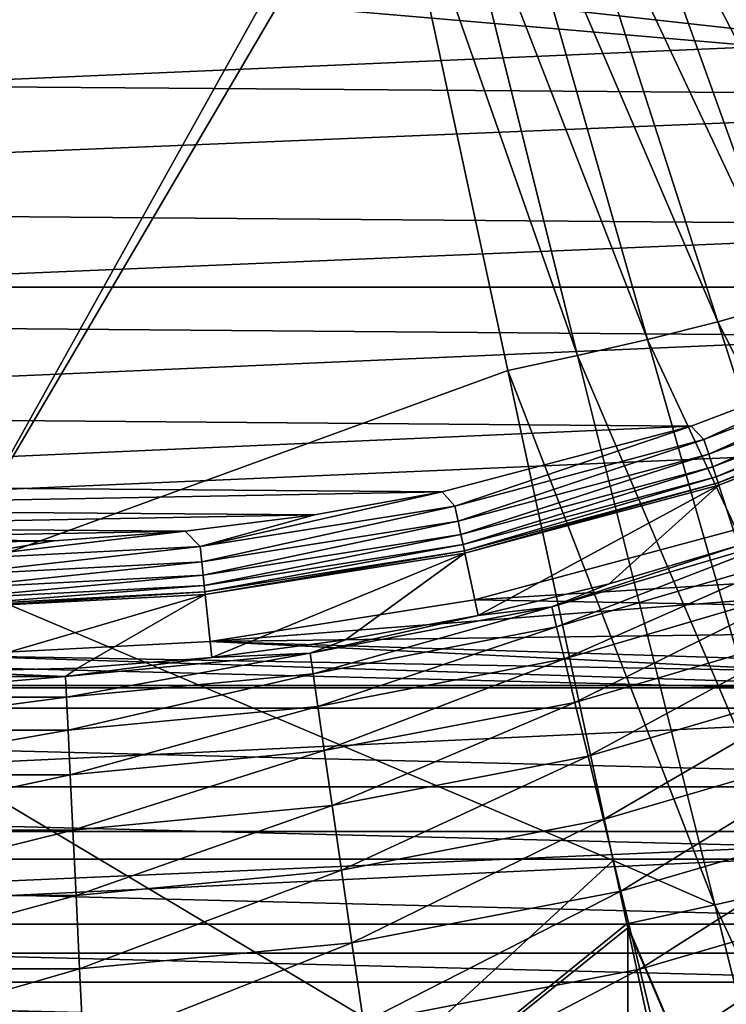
# Model space of a CAD drawing. Header units: metres. Extents: x -37.4 to 37.6, y -35 to 35.
# Tile 167 of 256: x 0.2 to 2.4, y -9 to -5.9. Entities that reach past the tile are written whole.
import ezdxf

# ---------------------------------------------------------------- set-up
doc = ezdxf.new("R2010")
doc.units = ezdxf.units.M
doc.layers.add('solid_506616_SW0001', color=7, linetype='CONTINUOUS')

msp = doc.modelspace()

# ---------------------------------------------------------------- linework, layer by layer
at = {"layer": 'solid_506616_SW0001'}
for points in [[(8.927591, -13.574696, -156.300003), (-8.927591, -13.574696, -156.300003), (-12.827591, -0.574696, -156.300003)], [(12.827591, -0.574696, -156.300003), (8.927591, -13.574696, -156.300003), (-12.827591, -0.574696, -156.300003)], [(-0.001781, -4.840595, 77.016449), (-0.001425, -7.655793, 76.766159), (1.356268, -5.215373, 76.979706)], [(2.502928, -4.973495, 76.971451), (2.340455, -5.039717, 76.971794), (3.270209, -6.568925, 76.817055)], [(2.340455, -5.039717, 76.971794), (2.177937, -5.098326, 76.972137), (3.050335, -6.65851, 76.817482)], [(2.340455, -5.039717, 76.971794), (3.050335, -6.65851, 76.817482), (3.270209, -6.568925, 76.817055)], [(2.177937, -5.098326, 76.972137), (2.015821, -5.149984, 76.97245), (2.830374, -6.737804, 76.817879)], [(2.177937, -5.098326, 76.972137), (2.830374, -6.737804, 76.817879), (3.050335, -6.65851, 76.817482)], [(2.015821, -5.149984, 76.97245), (1.854486, -5.195467, 76.972687), (2.610928, -6.807699, 76.818199)], [(2.015821, -5.149984, 76.97245), (2.610928, -6.807699, 76.818199), (2.830374, -6.737804, 76.817879)], [(1.854486, -5.195467, 76.972687), (1.694198, -5.235707, 76.972809), (2.392515, -6.869245, 76.818359)], [(1.854486, -5.195467, 76.972687), (2.392515, -6.869245, 76.818359), (2.610928, -6.807699, 76.818199)], [(-0.001425, -7.655793, 76.766159), (1.376167, -5.307867, 76.97242), (1.356268, -5.215373, 76.979706)], [(1.694198, -5.235707, 76.972809), (1.534762, -5.272252, 76.972763), (2.175496, -6.923698, 76.818314)], [(1.694198, -5.235707, 76.972809), (2.175496, -6.923698, 76.818314), (2.392515, -6.869245, 76.818359)], [(1.534762, -5.272252, 76.972763), (1.376167, -5.307867, 76.97242), (1.959611, -6.973149, 76.81797)], [(1.534762, -5.272252, 76.972763), (1.959611, -6.973149, 76.81797), (2.175496, -6.923698, 76.818314)], [(-0.001425, -7.655793, 76.766159), (1.744445, -7.019813, 76.817223), (1.376167, -5.307867, 76.97242)], [(1.376167, -5.307867, 76.97242), (1.744445, -7.019813, 76.817223), (1.959611, -6.973149, 76.81797)], [(15.035171, -5.472008, -3.596469), (-15.035171, -5.472008, -3.596469), (-14.50096, -6.761814, -3.596469)], [(15.035171, -5.472008, -3.596469), (-14.50096, -6.761814, -3.596469), (14.50096, -6.761814, -3.596469)], [(0.6484, -5.763521, 51.799999), (4.924587, -5.727293, 51.799999), (4.351191, -6.174571, 51.799999)], [(0, -5.799879, 51.799999), (0.6484, -5.763521, 51.799999), (4.351191, -6.174571, 51.799999)], [(0, -5.799879, 51.799999), (4.351191, -6.174571, 51.799999), (-4.444756, -6.107614, 51.799999)], [(4.351191, -6.174571, 51.799999), (-3.827376, -6.51209, 51.799999), (-4.444756, -6.107614, 51.799999)], [(4.351191, -6.174571, 51.799999), (3.722618, -6.57252, 51.799999), (-3.827376, -6.51209, 51.799999)], [(3.722618, -6.57252, 51.799999), (-3.154194, -6.862869, 51.799999), (-3.827376, -6.51209, 51.799999)], [(3.722618, -6.57252, 51.799999), (3.041349, -6.913684, 51.799999), (-3.154194, -6.862869, 51.799999)], [(14.50096, -6.761814, -3.596469), (-14.50096, -6.761814, -3.596469), (-13.856236, -8.000264, -3.596469)], [(14.50096, -6.761814, -3.596469), (-13.856236, -8.000264, -3.596469), (13.856236, -8.000264, -3.596469)], [(2.610928, -6.807699, 76.818199), (2.392515, -6.869245, 76.818359), (3.20544, -8.46207, 76.626984)], [(3.041349, -6.913684, 51.799999), (-2.42808, -7.152678, 51.799999), (-3.154194, -6.862869, 51.799999)], [(2.392515, -6.869245, 76.818359), (2.175496, -6.923698, 76.818314), (2.929942, -8.539608, 76.626762)], [(2.392515, -6.869245, 76.818359), (2.929942, -8.539608, 76.626762), (3.20544, -8.46207, 76.626984)], [(3.041349, -6.913684, 51.799999), (2.31056, -7.191492, 51.799999), (-2.42808, -7.152678, 51.799999)], [(2.175496, -6.923698, 76.818314), (1.959611, -6.973149, 76.81797), (2.656154, -8.608217, 76.62619)], [(2.175496, -6.923698, 76.818314), (2.656154, -8.608217, 76.62619), (2.929942, -8.539608, 76.626762)], [(2.34997, -7.232463, 51.806664), (2.31056, -7.191492, 51.799999), (3.041349, -6.913684, 51.799999)], [(3.093095, -6.947205, 51.806664), (2.34997, -7.232463, 51.806664), (3.041349, -6.913684, 51.799999)], [(2.364751, -7.277956, 51.826241), (2.34997, -7.232463, 51.806664), (3.093095, -6.947205, 51.806664)], [(3.11255, -6.990903, 51.826241), (2.364751, -7.277956, 51.826241), (3.093095, -6.947205, 51.806664)], [(1.959611, -6.973149, 76.81797), (1.744445, -7.019813, 76.817223), (2.383762, -8.670521, 76.625153)], [(1.959611, -6.973149, 76.81797), (2.383762, -8.670521, 76.625153), (2.656154, -8.608217, 76.62619)], [(2.377489, -7.317159, 51.857422), (2.364751, -7.277956, 51.826241), (3.11255, -6.990903, 51.826241)], [(3.129316, -7.02856, 51.857422), (2.377489, -7.317159, 51.857422), (3.11255, -6.990903, 51.826241)], [(-0.001425, -7.655793, 76.766159), (2.070002, -8.533045, 76.64772), (1.744445, -7.019813, 76.817223)], [(1.744445, -7.019813, 76.817223), (2.070002, -8.533045, 76.64772), (2.383762, -8.670521, 76.625153)], [(2.387332, -7.347453, 51.898125), (2.377489, -7.317159, 51.857422), (3.129316, -7.02856, 51.857422)], [(3.142272, -7.057659, 51.898125), (2.387332, -7.347453, 51.898125), (3.129316, -7.02856, 51.857422)], [(2.393624, -7.366816, 51.945633), (2.387332, -7.347453, 51.898125), (3.142272, -7.057659, 51.898125)], [(3.150553, -7.076258, 51.945633), (2.393624, -7.366816, 51.945633), (3.142272, -7.057659, 51.898125)], [(3.150553, -7.076258, 51.945633), (2.395941, -7.37395, 51.99651), (2.393624, -7.366816, 51.945633)], [(3.150553, -7.076258, 51.945633), (3.153603, -7.083111, 51.99651), (2.395941, -7.37395, 51.99651)], [(2.456558, -7.560507, 63.234383), (2.395941, -7.37395, 51.99651), (3.153603, -7.083111, 51.99651)], [(2.31056, -7.191492, 51.799999), (-1.661729, -7.3682, 51.799999), (-2.42808, -7.152678, 51.799999)], [(2.31056, -7.191492, 51.799999), (1.542131, -7.394199, 51.799999), (-1.661729, -7.3682, 51.799999)], [(1.581098, -7.438482, 51.806664), (1.542131, -7.394199, 51.799999), (2.31056, -7.191492, 51.799999)], [(2.34997, -7.232463, 51.806664), (1.581098, -7.438482, 51.806664), (2.31056, -7.191492, 51.799999)], [(1.591043, -7.485271, 51.826241), (1.581098, -7.438482, 51.806664), (2.34997, -7.232463, 51.806664)], [(2.364751, -7.277956, 51.826241), (1.591043, -7.485271, 51.826241), (2.34997, -7.232463, 51.806664)], [(1.599614, -7.52559, 51.857422), (1.591043, -7.485271, 51.826241), (2.364751, -7.277956, 51.826241)], [(2.377489, -7.317159, 51.857422), (1.599614, -7.52559, 51.857422), (2.364751, -7.277956, 51.826241)], [(1.606236, -7.556747, 51.898125), (1.599614, -7.52559, 51.857422), (2.377489, -7.317159, 51.857422)], [(2.387332, -7.347453, 51.898125), (1.606236, -7.556747, 51.898125), (2.377489, -7.317159, 51.857422)], [(1.610469, -7.576662, 51.945633), (1.606236, -7.556747, 51.898125), (2.387332, -7.347453, 51.898125)], [(2.393624, -7.366816, 51.945633), (1.610469, -7.576662, 51.945633), (2.387332, -7.347453, 51.898125)], [(1.542131, -7.394199, 51.799999), (-1.267642, -7.446359, 51.799999), (-1.661729, -7.3682, 51.799999)], [(2.393624, -7.366816, 51.945633), (1.61203, -7.583999, 51.99651), (1.610469, -7.576662, 51.945633)], [(2.393624, -7.366816, 51.945633), (2.395941, -7.37395, 51.99651), (1.61203, -7.583999, 51.99651)], [(1.652812, -7.77587, 63.234383), (1.61203, -7.583999, 51.99651), (2.395941, -7.37395, 51.99651)], [(2.057505, -7.678712, 63.234383), (1.652812, -7.77587, 63.234383), (2.395941, -7.37395, 51.99651)], [(2.456558, -7.560507, 63.234383), (2.057505, -7.678712, 63.234383), (2.395941, -7.37395, 51.99651)], [(1.542131, -7.394199, 51.799999), (1.14765, -7.465796, 51.799999), (-1.267642, -7.446359, 51.799999)], [(0.794904, -7.563003, 51.806664), (1.14765, -7.465796, 51.799999), (1.542131, -7.394199, 51.799999)], [(1.581098, -7.438482, 51.806664), (0.794904, -7.563003, 51.806664), (1.542131, -7.394199, 51.799999)], [(1.14765, -7.465796, 51.799999), (-0.868729, -7.503036, 51.799999), (-1.267642, -7.446359, 51.799999)], [(0.799904, -7.610575, 51.826241), (0.794904, -7.563003, 51.806664), (1.581098, -7.438482, 51.806664)], [(1.591043, -7.485271, 51.826241), (0.799904, -7.610575, 51.826241), (1.581098, -7.438482, 51.806664)], [(1.14765, -7.465796, 51.799999), (0.748554, -7.515994, 51.799999), (-0.868729, -7.503036, 51.799999)], [(0.794904, -7.563003, 51.806664), (0.748554, -7.515994, 51.799999), (1.14765, -7.465796, 51.799999)], [(0.826093, -7.856531, 48.799999), (5.135377, -7.992211, 48.799999), (5.873092, -7.466954, 48.799999)], [(1.641829, -7.727437, 48.799999), (0.826093, -7.856531, 48.799999), (5.873092, -7.466954, 48.799999)], [(2.441853, -7.513072, 48.799999), (1.641829, -7.727437, 48.799999), (5.873092, -7.466954, 48.799999)], [(0.748554, -7.515994, 51.799999), (-0.464438, -7.538922, 51.799999), (-0.868729, -7.503036, 51.799999)], [(0.804212, -7.651569, 51.857422), (0.799904, -7.610575, 51.826241), (1.591043, -7.485271, 51.826241)], [(1.599614, -7.52559, 51.857422), (0.804212, -7.651569, 51.857422), (1.591043, -7.485271, 51.826241)], [(1.641829, -7.727437, 25.799999), (1.641829, -7.727437, 48.799999), (2.441853, -7.513072, 48.799999)], [(1.641829, -7.727437, 25.799999), (2.441853, -7.513072, 48.799999), (2.441853, -7.513072, 25.799999)], [(1.641829, -7.727437, 25.799999), (2.441853, -7.513072, 25.799999), (5.426996, -7.797039, 25.799999)], [(0.748554, -7.515994, 51.799999), (0.344359, -7.545401, 51.799999), (-0.464438, -7.538922, 51.799999)], [(0.344359, -7.545401, 51.799999), (-0.059992, -7.553222, 51.799999), (-0.464438, -7.538922, 51.799999)], [(0, -7.604662, 51.806664), (0.344359, -7.545401, 51.799999), (0.748554, -7.515994, 51.799999)], [(0.794904, -7.563003, 51.806664), (0, -7.604662, 51.806664), (0.748554, -7.515994, 51.799999)], [(0.807542, -7.683248, 51.898125), (0.804212, -7.651569, 51.857422), (1.599614, -7.52559, 51.857422)], [(1.606236, -7.556747, 51.898125), (0.807542, -7.683248, 51.898125), (1.599614, -7.52559, 51.857422)], [(2.608042, -7.535442, 63.51297), (1.879943, -7.749231, 63.51297), (2.456558, -7.560507, 63.234383)], [(1.895, -7.811298, 63.788128), (1.879943, -7.749231, 63.51297), (2.608042, -7.535442, 63.51297)], [(2.628931, -7.595796, 63.788128), (1.895, -7.811298, 63.788128), (2.608042, -7.535442, 63.51297)], [(0, -7.604662, 51.806664), (-0.059992, -7.553222, 51.799999), (0.344359, -7.545401, 51.799999)], [(0, -7.652496, 51.826241), (0, -7.604662, 51.806664), (0.794904, -7.563003, 51.806664)], [(0.799904, -7.610575, 51.826241), (0, -7.652496, 51.826241), (0.794904, -7.563003, 51.806664)], [(0.80967, -7.703496, 51.945633), (0.807542, -7.683248, 51.898125), (1.606236, -7.556747, 51.898125)], [(1.610469, -7.576662, 51.945633), (0.80967, -7.703496, 51.945633), (1.606236, -7.556747, 51.898125)], [(1.879943, -7.749231, 63.51297), (2.057505, -7.678712, 63.234383), (2.456558, -7.560507, 63.234383)], [(1.610469, -7.576662, 51.945633), (0.810456, -7.710956, 51.99651), (0.80967, -7.703496, 51.945633)], [(1.610469, -7.576662, 51.945633), (1.61203, -7.583999, 51.99651), (0.810456, -7.710956, 51.99651)], [(0.830958, -7.906039, 63.234383), (0.810456, -7.710956, 51.99651), (1.61203, -7.583999, 51.99651)], [(1.24359, -7.851715, 63.234383), (0.830958, -7.906039, 63.234383), (1.61203, -7.583999, 51.99651)], [(1.652812, -7.77587, 63.234383), (1.24359, -7.851715, 63.234383), (1.61203, -7.583999, 51.99651)], [(1.919047, -7.910419, 64.051544), (1.895, -7.811298, 63.788128), (2.628931, -7.595796, 63.788128)], [(2.66229, -7.692182, 64.051544), (1.919047, -7.910419, 64.051544), (2.628931, -7.595796, 63.788128)], [(0, -7.693716, 51.857422), (0, -7.652496, 51.826241), (0.799904, -7.610575, 51.826241)], [(0.804212, -7.651569, 51.857422), (0, -7.693716, 51.857422), (0.799904, -7.610575, 51.826241)], [(-0.001425, -7.655793, 76.766159), (-0.001068, -10.44122, 76.41494), (2.070002, -8.533045, 76.64772)], [(0, -7.72557, 51.898125), (0, -7.693716, 51.857422), (0.804212, -7.651569, 51.857422)], [(0.807542, -7.683248, 51.898125), (0, -7.72557, 51.898125), (0.804212, -7.651569, 51.857422)], [(0, -7.745929, 51.945633), (0, -7.72557, 51.898125), (0.807542, -7.683248, 51.898125)], [(0.80967, -7.703496, 51.945633), (0, -7.745929, 51.945633), (0.807542, -7.683248, 51.898125)], [(1.879943, -7.749231, 63.51297), (1.652812, -7.77587, 63.234383), (2.057505, -7.678712, 63.234383)], [(1.951603, -8.044615, 64.297966), (1.919047, -7.910419, 64.051544), (2.66229, -7.692182, 64.051544)], [(2.707455, -7.822677, 64.297966), (1.951603, -8.044615, 64.297966), (2.66229, -7.692182, 64.051544)], [(0.80967, -7.703496, 51.945633), (0.000002, -7.75343, 51.99651), (0, -7.745929, 51.945633)], [(0, -7.949588, 63.234383), (0.000002, -7.75343, 51.99651), (0.810456, -7.710956, 51.99651)], [(0.416049, -7.938693, 63.234383), (0, -7.949588, 63.234383), (0.810456, -7.710956, 51.99651)], [(0.80967, -7.703496, 51.945633), (0.810456, -7.710956, 51.99651), (0.000002, -7.75343, 51.99651)], [(0.830958, -7.906039, 63.234383), (0.416049, -7.938693, 63.234383), (0.810456, -7.710956, 51.99651)], [(0.826093, -7.856531, 25.799999), (0.826093, -7.856531, 48.799999), (1.641829, -7.727437, 48.799999)], [(0.826093, -7.856531, 25.799999), (1.641829, -7.727437, 48.799999), (1.641829, -7.727437, 25.799999)], [(0.826093, -7.856531, 25.799999), (1.641829, -7.727437, 25.799999), (5.426996, -7.797039, 25.799999)], [(1.879943, -7.749231, 63.51297), (1.134819, -7.892842, 63.51297), (1.652812, -7.77587, 63.234383)], [(1.143909, -7.956059, 63.788128), (1.134819, -7.892842, 63.51297), (1.879943, -7.749231, 63.51297)], [(1.895, -7.811298, 63.788128), (1.143909, -7.956059, 63.788128), (1.879943, -7.749231, 63.51297)], [(1.134819, -7.892842, 63.51297), (1.24359, -7.851715, 63.234383), (1.652812, -7.77587, 63.234383)], [(5.024549, -8.062406, 25.799999), (-5.024549, -8.062406, 25.799999), (-5.426996, -7.797039, 25.799999)], [(0, -7.9, 25.799999), (5.024549, -8.062406, 25.799999), (-5.426996, -7.797039, 25.799999)], [(0.826093, -7.856531, 25.799999), (5.426996, -7.797039, 25.799999), (5.024549, -8.062406, 25.799999)], [(1.158424, -8.057016, 64.051544), (1.143909, -7.956059, 63.788128), (1.895, -7.811298, 63.788128)], [(1.919047, -7.910419, 64.051544), (1.158424, -8.057016, 64.051544), (1.895, -7.811298, 63.788128)], [(1.992018, -8.211211, 64.522469), (1.951603, -8.044615, 64.297966), (2.707455, -7.822677, 64.297966)], [(2.763524, -7.984677, 64.522469), (1.992018, -8.211211, 64.522469), (2.707455, -7.822677, 64.297966)], [(0.826093, -7.856531, 48.799999), (0, -7.9, 48.799999), (5.135377, -7.992211, 48.799999)], [(0, -7.9, 25.799999), (0, -7.9, 48.799999), (0.826093, -7.856531, 48.799999)], [(0, -7.9, 25.799999), (0.826093, -7.856531, 48.799999), (0.826093, -7.856531, 25.799999)], [(0, -7.9, 25.799999), (0.826093, -7.856531, 25.799999), (5.024549, -8.062406, 25.799999)], [(1.134819, -7.892842, 63.51297), (0.830958, -7.906039, 63.234383), (1.24359, -7.851715, 63.234383)], [(0, -7.9, 48.799999), (-5.135403, -7.992194, 48.799999), (5.135377, -7.992211, 48.799999)], [(1.134819, -7.892842, 63.51297), (0.379418, -7.964973, 63.51297), (0.830958, -7.906039, 63.234383)], [(0.382457, -8.028769, 63.788128), (0.379418, -7.964973, 63.51297), (1.134819, -7.892842, 63.51297)], [(0.379418, -7.964973, 63.51297), (0.416049, -7.938693, 63.234383), (0.830958, -7.906039, 63.234383)], [(1.143909, -7.956059, 63.788128), (0.382457, -8.028769, 63.788128), (1.134819, -7.892842, 63.51297)], [(0.379418, -7.964973, 63.51297), (0, -7.949588, 63.234383), (0.416049, -7.938693, 63.234383)], [(1.178076, -8.1937, 64.297966), (1.158424, -8.057016, 64.051544), (1.919047, -7.910419, 64.051544)], [(1.951603, -8.044615, 64.297966), (1.178076, -8.1937, 64.297966), (1.919047, -7.910419, 64.051544)], [(-0.382457, -8.028769, 63.788128), (-0.379418, -7.964973, 63.51297), (0.379418, -7.964973, 63.51297)], [(0.382457, -8.028769, 63.788128), (-0.382457, -8.028769, 63.788128), (0.379418, -7.964973, 63.51297)], [(0.379418, -7.964973, 63.51297), (-0.379418, -7.964973, 63.51297), (0, -7.949588, 63.234383)], [(0.387311, -8.130649, 64.051544), (0.382457, -8.028769, 63.788128), (1.143909, -7.956059, 63.788128)], [(1.158424, -8.057016, 64.051544), (0.387311, -8.130649, 64.051544), (1.143909, -7.956059, 63.788128)], [(-5.135403, -7.992194, 48.799999), (-4.353745, -8.443484, 48.799999), (5.135377, -7.992211, 48.799999)], [(-4.353745, -8.443484, 48.799999), (4.353768, -8.443473, 48.799999), (5.135377, -7.992211, 48.799999)], [(2.039488, -8.406884, 64.720589), (1.992018, -8.211211, 64.522469), (2.763524, -7.984677, 64.522469)], [(2.829378, -8.174952, 64.720589), (2.039488, -8.406884, 64.720589), (2.763524, -7.984677, 64.522469)], [(13.856236, -8.000264, -3.596469), (-13.856236, -8.000264, -3.596469), (-13.106272, -9.177376, -3.596469)], [(13.856236, -8.000264, -3.596469), (-13.106272, -9.177376, -3.596469), (13.106272, -9.177376, -3.596469)], [(-0.387311, -8.130649, 64.051544), (-0.382457, -8.028769, 63.788128), (0.382457, -8.028769, 63.788128)], [(0.387311, -8.130649, 64.051544), (-0.387311, -8.130649, 64.051544), (0.382457, -8.028769, 63.788128)], [(0.393881, -8.268581, 64.297966), (0.387311, -8.130649, 64.051544), (1.158424, -8.057016, 64.051544)], [(1.178076, -8.1937, 64.297966), (0.393881, -8.268581, 64.297966), (1.158424, -8.057016, 64.051544)], [(1.202473, -8.363384, 64.522469), (1.178076, -8.1937, 64.297966), (1.951603, -8.044615, 64.297966)], [(1.992018, -8.211211, 64.522469), (1.202473, -8.363384, 64.522469), (1.951603, -8.044615, 64.297966)], [(4.610989, -8.30592, 25.799999), (-4.610989, -8.30592, 25.799999), (-5.024549, -8.062406, 25.799999)], [(5.024549, -8.062406, 25.799999), (4.610989, -8.30592, 25.799999), (-5.024549, -8.062406, 25.799999)], [(-0.393881, -8.268581, 64.297966), (-0.387311, -8.130649, 64.051544), (0.387311, -8.130649, 64.051544)], [(0.393881, -8.268581, 64.297966), (-0.393881, -8.268581, 64.297966), (0.387311, -8.130649, 64.051544)], [(2.093065, -8.627729, 64.888359), (2.039488, -8.406884, 64.720589), (2.829378, -8.174952, 64.720589)], [(2.903705, -8.389704, 64.888359), (2.093065, -8.627729, 64.888359), (2.829378, -8.174952, 64.720589)], [(0.402038, -8.439816, 64.522469), (0.393881, -8.268581, 64.297966), (1.178076, -8.1937, 64.297966)], [(1.202473, -8.363384, 64.522469), (0.402038, -8.439816, 64.522469), (1.178076, -8.1937, 64.297966)], [(1.231128, -8.562683, 64.720589), (1.202473, -8.363384, 64.522469), (1.992018, -8.211211, 64.522469)], [(2.039488, -8.406884, 64.720589), (1.231128, -8.562683, 64.720589), (1.992018, -8.211211, 64.522469)], [(-0.402038, -8.439816, 64.522469), (-0.393881, -8.268581, 64.297966), (0.393881, -8.268581, 64.297966)], [(0.402038, -8.439816, 64.522469), (-0.402038, -8.439816, 64.522469), (0.393881, -8.268581, 64.297966)], [(4.184176, -8.528725, 25.799999), (-4.184176, -8.528725, 25.799999), (-4.610989, -8.30592, 25.799999)], [(4.610989, -8.30592, 25.799999), (4.184176, -8.528725, 25.799999), (-4.610989, -8.30592, 25.799999)], [(0.411619, -8.640936, 64.720589), (0.402038, -8.439816, 64.522469), (1.202473, -8.363384, 64.522469)], [(1.231128, -8.562683, 64.720589), (0.411619, -8.640936, 64.720589), (1.202473, -8.363384, 64.522469)], [(2.151679, -8.869343, 65.022446), (2.093065, -8.627729, 64.888359), (2.903705, -8.389704, 64.888359)], [(2.985021, -8.624652, 65.022446), (2.151679, -8.869343, 65.022446), (2.903705, -8.389704, 64.888359)], [(1.263469, -8.787621, 64.888359), (1.231128, -8.562683, 64.720589), (2.039488, -8.406884, 64.720589)], [(2.093065, -8.627729, 64.888359), (1.263469, -8.787621, 64.888359), (2.039488, -8.406884, 64.720589)], [(-4.353745, -8.443484, 48.799999), (-3.529948, -8.819755, 48.799999), (4.353768, -8.443473, 48.799999)], [(-3.529948, -8.819755, 48.799999), (3.530025, -8.819724, 48.799999), (4.353768, -8.443473, 48.799999)], [(-0.411619, -8.640936, 64.720589), (-0.402038, -8.439816, 64.522469), (0.402038, -8.439816, 64.522469)], [(0.411619, -8.640936, 64.720589), (-0.411619, -8.640936, 64.720589), (0.402038, -8.439816, 64.522469)], [(3.745816, -8.73017, 25.799999), (-3.745816, -8.73017, 25.799999), (-4.184176, -8.528725, 25.799999)], [(4.184176, -8.528725, 25.799999), (3.745816, -8.73017, 25.799999), (-4.184176, -8.528725, 25.799999)], [(-0.001068, -10.44122, 76.41494), (2.11204, -8.728406, 76.623619), (2.070002, -8.533045, 76.64772)], [(2.070002, -8.533045, 76.64772), (2.11204, -8.728406, 76.623619), (2.383762, -8.670521, 76.625153)], [(0.422432, -8.86793, 64.888359), (0.411619, -8.640936, 64.720589), (1.231128, -8.562683, 64.720589)], [(1.263469, -8.787621, 64.888359), (0.422432, -8.86793, 64.888359), (1.231128, -8.562683, 64.720589)], [(1.298852, -9.033711, 65.022446), (1.263469, -8.787621, 64.888359), (2.093065, -8.627729, 64.888359)], [(2.151679, -8.869343, 65.022446), (1.298852, -9.033711, 65.022446), (2.093065, -8.627729, 64.888359)], [(2.214163, -9.126904, 65.120163), (2.151679, -8.869343, 65.022446), (2.985021, -8.624652, 65.022446)], [(3.071704, -8.875107, 65.120163), (2.214163, -9.126904, 65.120163), (2.985021, -8.624652, 65.022446)], [(2.656154, -8.608217, 76.62619), (2.383762, -8.670521, 76.625153), (3.13617, -10.288621, 76.397087)], [(-0.422432, -8.86793, 64.888359), (-0.411619, -8.640936, 64.720589), (0.411619, -8.640936, 64.720589)], [(0.422432, -8.86793, 64.888359), (-0.422432, -8.86793, 64.888359), (0.411619, -8.640936, 64.720589)], [(2.383762, -8.670521, 76.625153), (2.11204, -8.728406, 76.623619), (2.807137, -10.363679, 76.394753)], [(2.383762, -8.670521, 76.625153), (2.807137, -10.363679, 76.394753), (3.13617, -10.288621, 76.397087)], [(-0.001068, -10.44122, 76.41494), (2.114794, -8.741203, 76.622025), (2.11204, -8.728406, 76.623619)], [(2.11204, -8.728406, 76.623619), (2.114794, -8.741203, 76.622025), (2.807137, -10.363679, 76.394753)], [(3.299258, -8.908694, 25.799999), (-3.299258, -8.908694, 25.799999), (-3.745816, -8.73017, 25.799999)], [(3.745816, -8.73017, 25.799999), (3.299258, -8.908694, 25.799999), (-3.745816, -8.73017, 25.799999)], [(-0.001068, -10.44122, 76.41494), (2.114829, -11.2419, 76.277832), (2.114794, -8.741203, 76.622025)], [(2.114794, -8.741203, 76.622025), (2.478247, -10.430169, 76.392235), (2.807137, -10.363679, 76.394753)], [(2.114829, -11.2419, 76.277832), (2.478247, -10.430169, 76.392235), (2.114794, -8.741203, 76.622025)], [(0.434262, -9.11627, 65.022446), (0.422432, -8.86793, 64.888359), (1.263469, -8.787621, 64.888359)], [(1.298852, -9.033711, 65.022446), (0.434262, -9.11627, 65.022446), (1.263469, -8.787621, 64.888359)], [(-3.529948, -8.819755, 48.799999), (2.67692, -9.114864, 48.799999), (3.530025, -8.819724, 48.799999)], [(-3.529948, -8.819755, 48.799999), (-2.676809, -9.114896, 48.799999), (2.67692, -9.114864, 48.799999)], [(-0.434261, -9.11627, 65.022446), (-0.422432, -8.86793, 64.888359), (0.422432, -8.86793, 64.888359)], [(0.434262, -9.11627, 65.022446), (-0.434261, -9.11627, 65.022446), (0.422432, -8.86793, 64.888359)], [(1.33657, -9.296046, 65.120163), (1.298852, -9.033711, 65.022446), (2.151679, -8.869343, 65.022446)], [(2.214163, -9.126904, 65.120163), (1.33657, -9.296046, 65.120163), (2.151679, -8.869343, 65.022446)], [(2.279269, -9.395275, 65.179573), (2.214163, -9.126904, 65.120163), (3.071704, -8.875107, 65.120163)], [(3.162026, -9.136074, 65.179573), (2.279269, -9.395275, 65.179573), (3.071704, -8.875107, 65.120163)], [(2.844739, -9.063949, 25.799999), (-2.844739, -9.063949, 25.799999), (-3.299258, -8.908694, 25.799999)], [(3.299258, -8.908694, 25.799999), (2.844739, -9.063949, 25.799999), (-3.299258, -8.908694, 25.799999)]]:
    msp.add_3dface(points, dxfattribs=at)

doc.saveas('drawing.dxf')
